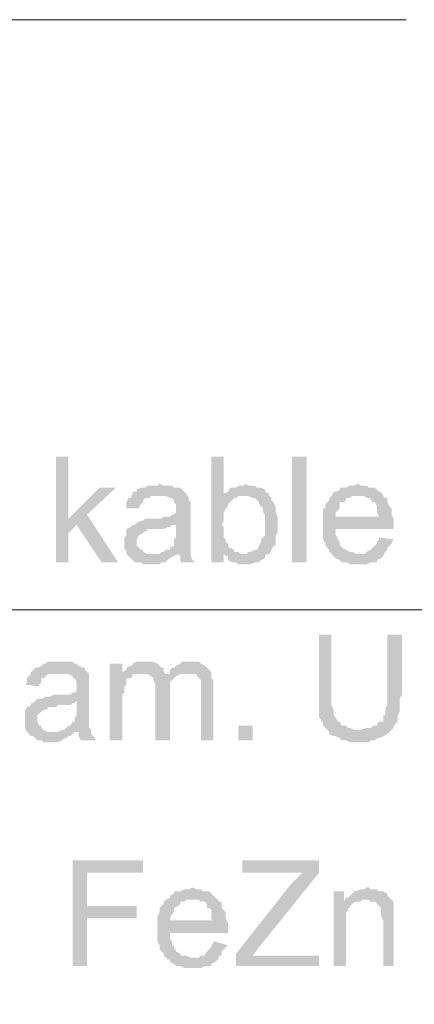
# Model space of a CAD drawing. Header units: inches. Extents: x -5286 to 1958, y -185 to 1019.
# Tile 41 of 62: x -4639 to -4617, y 356 to 409. Entities that reach past the tile are written whole.
import ezdxf

# ---------------------------------------------------------------- set-up
doc = ezdxf.new("R2010")
doc.units = ezdxf.units.IN
doc.header["$MEASUREMENT"] = 0
doc.layers.add('SCHEMAT', color=7, linetype='CONTINUOUS', lineweight=9)

msp = doc.modelspace()

# ---------------------------------------------------------------- hatches: boundary and pattern name
at = {"layer": 'SCHEMAT', "linetype": 'Continuous'}
for points in [[(-4635.941, 385.556), (-4636.608, 385.556), (-4636.608, 379.889), (-4635.941, 379.889), (-4635.941, 381.445), (-4635.497, 381.889), (-4635.941, 382.223)], [(-4627.608, 385.556), (-4628.275, 385.556), (-4628.275, 379.889), (-4627.608, 379.889), (-4627.608, 380.334), (-4626.83, 380.445), (-4627.052, 380.445), (-4627.052, 380.556), (-4627.275, 380.667), (-4627.386, 380.778), (-4627.386, 380.889), (-4627.497, 381), (-4627.497, 381.112), (-4627.608, 381.223), (-4627.608, 381.778), (-4627.719, 381.889), (-4627.608, 382.112), (-4627.608, 382.556), (-4627.497, 382.778), (-4627.386, 382.889), (-4627.386, 383), (-4627.275, 383.112), (-4627.164, 383.223), (-4627.052, 383.334), (-4626.941, 383.334), (-4626.83, 383.445), (-4626.497, 383.445), (-4627.608, 383.556)], [(-4623.164, 379.889), (-4623.164, 385.556), (-4623.941, 385.556), (-4623.941, 379.889)], [(-4631.052, 384.112), (-4631.164, 384), (-4631.719, 384), (-4631.83, 383.889), (-4631.941, 383.889), (-4632.052, 383.889), (-4632.275, 383.778), (-4632.275, 383.667), (-4632.497, 383.667), (-4632.497, 383.556), (-4631.052, 383.445), (-4630.719, 383.445), (-4630.497, 383.334), (-4630.386, 383.334), (-4630.275, 383.223), (-4630.275, 383.112), (-4630.164, 383), (-4630.164, 382.667), (-4630.164, 382.556), (-4630.275, 382.445), (-4630.386, 382.445), (-4630.497, 382.334), (-4630.83, 382.334), (-4630.941, 382.223), (-4631.386, 382.223), (-4631.608, 382.223), (-4631.83, 382.223), (-4631.941, 382.112), (-4632.052, 382.112), (-4632.275, 382), (-4632.386, 381.889), (-4630.164, 381.889), (-4630.164, 381.223), (-4630.275, 381.112), (-4630.275, 380.889), (-4630.275, 380.778), (-4630.497, 380.667), (-4630.497, 380.556), (-4630.719, 380.556), (-4630.83, 380.445), (-4630.941, 380.445), (-4630.052, 380.334), (-4629.941, 380.223), (-4629.941, 380), (-4629.941, 379.889), (-4629.164, 379.889), (-4629.275, 380), (-4629.386, 380.223), (-4629.386, 380.445), (-4629.386, 380.556), (-4629.386, 382.556), (-4629.386, 383.112), (-4629.497, 383.223), (-4629.497, 383.334), (-4629.608, 383.556), (-4629.719, 383.667), (-4629.83, 383.778), (-4629.941, 383.889), (-4630.164, 383.889), (-4630.275, 383.889), (-4630.386, 384), (-4630.83, 384)], [(-4626.497, 384.112), (-4626.497, 384), (-4626.83, 384), (-4626.941, 383.889), (-4627.052, 383.889), (-4627.275, 383.889), (-4627.386, 383.667), (-4627.608, 383.556), (-4626.497, 383.445), (-4626.275, 383.445), (-4626.052, 383.334), (-4625.941, 383.334), (-4625.83, 383.223), (-4625.719, 383.112), (-4625.719, 383), (-4625.608, 382.889), (-4625.497, 382.778), (-4625.497, 382.556), (-4625.386, 382.445), (-4625.386, 381.889), (-4625.386, 381.334), (-4625.497, 381.223), (-4625.608, 381.112), (-4625.608, 381), (-4625.719, 380.778), (-4625.83, 380.556), (-4625.941, 380.556), (-4626.164, 380.445), (-4626.275, 380.445), (-4626.386, 380.334), (-4626.497, 380.334), (-4627.497, 380.223), (-4627.386, 380.223), (-4627.386, 380), (-4627.164, 379.889), (-4627.052, 379.889), (-4626.941, 379.889), (-4626.83, 379.778), (-4626.164, 379.778), (-4625.941, 379.889), (-4625.83, 379.889), (-4625.719, 379.889), (-4625.608, 380), (-4625.386, 380.112), (-4625.386, 380.223), (-4625.275, 380.334), (-4625.164, 380.334), (-4625.052, 380.556), (-4624.941, 380.778), (-4624.83, 380.778), (-4624.83, 381), (-4624.83, 381.112), (-4624.83, 381.334), (-4624.719, 381.445), (-4624.719, 382.334), (-4624.83, 382.556), (-4624.83, 382.667), (-4624.83, 382.778), (-4624.83, 382.889), (-4624.941, 383.112), (-4625.052, 383.223), (-4625.052, 383.334), (-4625.164, 383.445), (-4625.164, 383.556), (-4625.386, 383.667), (-4625.386, 383.778), (-4625.608, 383.889), (-4625.719, 383.889), (-4625.83, 383.889), (-4625.941, 384), (-4626.275, 384)], [(-4620.386, 384.112), (-4620.608, 384), (-4620.83, 384), (-4621.052, 383.889), (-4621.164, 383.889), (-4621.386, 383.889), (-4621.386, 383.778), (-4621.608, 383.667), (-4621.719, 383.667), (-4621.83, 383.445), (-4620.052, 383.445), (-4619.941, 383.334), (-4619.719, 383.334), (-4619.719, 383.223), (-4619.608, 383.112), (-4619.497, 383.112), (-4619.386, 382.889), (-4619.386, 382.778), (-4619.386, 382.667), (-4619.386, 382.556), (-4619.275, 382.334), (-4621.608, 382.334), (-4618.497, 382.223), (-4618.608, 382.445), (-4618.608, 382.778), (-4618.719, 382.889), (-4618.83, 383.112), (-4618.83, 383.334), (-4618.941, 383.334), (-4619.052, 383.445), (-4619.164, 383.667), (-4619.275, 383.667), (-4619.386, 383.778), (-4619.497, 383.889), (-4619.719, 383.889), (-4619.83, 383.889), (-4619.941, 384), (-4620.275, 384)], [(-4633.386, 383.889), (-4634.275, 383.889), (-4635.941, 382.223), (-4635.497, 381.889), (-4634.164, 379.889), (-4633.275, 379.889), (-4634.941, 382.445)], [(-4632.497, 383.556), (-4632.608, 383.334), (-4632.719, 383.334), (-4632.83, 383.112), (-4632.83, 383), (-4632.83, 382.778), (-4632.164, 382.778), (-4632.052, 383), (-4631.941, 383.112), (-4631.941, 383.223), (-4631.83, 383.334), (-4631.719, 383.334), (-4631.608, 383.334), (-4631.497, 383.445), (-4631.052, 383.445)], [(-4621.83, 383.445), (-4621.941, 383.334), (-4621.941, 383.223), (-4622.052, 383.112), (-4622.164, 383), (-4622.164, 382.778), (-4622.275, 382.778), (-4622.275, 382.556), (-4622.275, 381.223), (-4622.275, 381.112), (-4622.164, 380.889), (-4622.164, 380.778), (-4622.052, 380.667), (-4621.941, 380.556), (-4621.941, 380.445), (-4621.83, 380.334), (-4620.386, 380.334), (-4620.497, 380.334), (-4620.719, 380.445), (-4620.83, 380.445), (-4621.052, 380.556), (-4621.275, 380.667), (-4621.275, 380.778), (-4621.386, 380.778), (-4621.386, 381), (-4621.497, 381.112), (-4621.497, 381.223), (-4621.608, 381.334), (-4621.608, 381.667), (-4618.497, 381.667), (-4618.497, 381.889), (-4618.497, 382.223), (-4621.608, 382.334), (-4621.608, 382.556), (-4621.497, 382.667), (-4621.386, 382.778), (-4621.386, 382.889), (-4621.386, 383.112), (-4621.164, 383.112), (-4621.052, 383.223), (-4621.052, 383.334), (-4620.83, 383.334), (-4620.719, 383.445), (-4620.386, 383.445)], [(-4632.386, 381.889), (-4632.497, 381.889), (-4632.608, 381.778), (-4632.83, 381.667), (-4632.83, 381.445), (-4632.83, 381.334), (-4632.941, 381.223), (-4632.941, 380.556), (-4632.83, 380.556), (-4632.83, 380.334), (-4632.719, 380.223), (-4632.608, 380.112), (-4632.497, 380), (-4632.386, 379.889), (-4632.275, 379.889), (-4632.052, 379.889), (-4631.941, 379.778), (-4631.052, 379.778), (-4630.941, 379.889), (-4630.83, 379.889), (-4630.719, 379.889), (-4630.608, 380), (-4630.497, 380.112), (-4630.275, 380.223), (-4631.386, 380.334), (-4631.719, 380.334), (-4631.941, 380.445), (-4631.941, 380.556), (-4632.052, 380.556), (-4632.164, 380.667), (-4632.275, 380.778), (-4632.275, 381), (-4632.275, 381.112), (-4632.164, 381.334), (-4631.941, 381.445), (-4631.83, 381.556), (-4631.719, 381.556), (-4631.719, 381.667), (-4631.275, 381.667), (-4631.164, 381.667), (-4630.83, 381.667), (-4630.608, 381.778), (-4630.497, 381.778), (-4630.386, 381.889), (-4630.275, 381.889), (-4630.164, 381.889)], [(-4619.275, 381.223), (-4619.275, 381.112), (-4619.386, 381), (-4619.386, 380.889), (-4619.497, 380.778), (-4619.608, 380.667), (-4619.719, 380.556), (-4619.941, 380.445), (-4620.052, 380.334), (-4621.83, 380.334), (-4621.719, 380.223), (-4621.608, 380.112), (-4621.386, 380), (-4621.275, 379.889), (-4621.164, 379.889), (-4621.052, 379.889), (-4620.83, 379.778), (-4619.941, 379.778), (-4619.719, 379.889), (-4619.608, 379.889), (-4619.386, 379.889), (-4619.386, 380), (-4619.164, 380.112), (-4619.052, 380.223), (-4618.941, 380.445), (-4618.83, 380.556), (-4618.83, 380.667), (-4618.719, 380.778), (-4618.608, 380.889), (-4618.497, 381.112)], [(-4630.941, 380.445), (-4631.052, 380.334), (-4631.386, 380.334), (-4630.275, 380.223), (-4630.052, 380.334)], [(-4626.83, 380.445), (-4627.608, 380.334), (-4627.497, 380.223), (-4626.497, 380.334), (-4626.719, 380.334)], [(-4621.83, 376), (-4622.497, 376), (-4622.497, 372), (-4622.497, 371.889), (-4622.497, 371.556), (-4622.386, 371.445), (-4622.386, 371.334), (-4622.275, 371.334), (-4622.275, 371.112), (-4622.052, 370.889), (-4620.386, 370.889), (-4620.608, 370.889), (-4620.83, 371), (-4620.941, 371), (-4621.052, 371.112), (-4621.164, 371.112), (-4621.275, 371.112), (-4621.386, 371.334), (-4621.497, 371.334), (-4621.608, 371.556), (-4621.719, 371.667), (-4621.719, 371.778), (-4621.719, 372), (-4621.83, 372.223), (-4621.83, 372.778)], [(-4618.052, 376), (-4618.83, 376), (-4618.83, 372.223), (-4618.941, 372), (-4618.941, 371.667), (-4619.052, 371.667), (-4619.052, 371.445), (-4619.052, 371.334), (-4619.164, 371.334), (-4619.275, 371.334), (-4619.386, 371.223), (-4619.386, 371.112), (-4619.608, 371.112), (-4619.719, 371), (-4619.941, 371), (-4620.275, 370.889), (-4622.052, 370.889), (-4621.941, 370.778), (-4621.941, 370.667), (-4621.719, 370.556), (-4621.608, 370.556), (-4621.386, 370.445), (-4621.275, 370.334), (-4621.052, 370.334), (-4620.83, 370.223), (-4619.83, 370.223), (-4619.719, 370.334), (-4619.497, 370.334), (-4619.386, 370.445), (-4619.275, 370.445), (-4619.052, 370.556), (-4618.83, 370.667), (-4618.719, 370.778), (-4618.608, 370.889), (-4618.497, 371), (-4618.497, 371.112), (-4618.386, 371.223), (-4618.275, 371.334), (-4618.275, 371.445), (-4618.275, 371.667), (-4618.164, 371.889), (-4618.164, 372.556), (-4618.052, 372.778)], [(-4636.386, 374.556), (-4636.497, 374.556), (-4637.052, 374.556), (-4637.164, 374.445), (-4637.275, 374.445), (-4637.386, 374.334), (-4637.608, 374.223), (-4637.719, 374.223), (-4637.83, 374.112), (-4637.941, 374), (-4636.497, 373.889), (-4636.052, 373.889), (-4635.941, 373.889), (-4635.719, 373.778), (-4635.719, 373.667), (-4635.608, 373.667), (-4635.497, 373.445), (-4635.497, 373.112), (-4635.497, 373), (-4635.608, 372.889), (-4635.719, 372.889), (-4635.83, 372.778), (-4636.164, 372.778), (-4636.275, 372.778), (-4636.719, 372.778), (-4636.941, 372.667), (-4637.164, 372.667), (-4637.386, 372.556), (-4637.608, 372.556), (-4637.719, 372.445), (-4635.497, 372.445), (-4635.497, 371.667), (-4635.608, 371.556), (-4635.608, 371.334), (-4635.719, 371.334), (-4635.83, 371.112), (-4635.941, 371.112), (-4636.052, 371), (-4636.164, 370.889), (-4636.275, 370.889), (-4635.386, 370.778), (-4635.386, 370.667), (-4635.386, 370.556), (-4635.275, 370.334), (-4634.497, 370.334), (-4634.497, 370.445), (-4634.608, 370.556), (-4634.719, 370.667), (-4634.719, 370.889), (-4634.83, 371), (-4634.83, 373), (-4634.83, 373.667), (-4634.83, 373.889), (-4634.941, 374), (-4635.052, 374.112), (-4635.052, 374.223), (-4635.164, 374.223), (-4635.386, 374.334), (-4635.497, 374.445), (-4635.608, 374.445), (-4635.719, 374.556), (-4636.164, 374.556)], [(-4633.052, 374.445), (-4633.719, 374.445), (-4633.719, 370.334), (-4633.052, 370.334), (-4633.052, 372.778), (-4632.941, 372.889), (-4632.941, 373.223), (-4632.83, 373.334), (-4632.83, 373.445), (-4632.83, 373.667), (-4632.608, 373.667), (-4632.497, 373.778), (-4632.497, 373.889), (-4633.052, 373.889)], [(-4631.83, 374.556), (-4631.941, 374.556), (-4632.275, 374.556), (-4632.497, 374.445), (-4632.497, 374.334), (-4632.608, 374.334), (-4632.83, 374.223), (-4632.83, 374.112), (-4633.052, 374), (-4631.941, 373.889), (-4631.83, 373.889), (-4631.719, 373.889), (-4631.497, 373.778), (-4630.719, 373.889), (-4630.83, 374), (-4630.83, 374.223), (-4630.941, 374.223), (-4631.052, 374.334), (-4631.164, 374.445), (-4631.386, 374.556), (-4631.719, 374.556)], [(-4629.386, 374.556), (-4629.608, 374.556), (-4629.83, 374.556), (-4629.941, 374.445), (-4630.164, 374.334), (-4630.275, 374.223), (-4630.386, 374.223), (-4630.497, 374.112), (-4630.497, 373.889), (-4629.386, 373.889), (-4629.275, 373.889), (-4629.052, 373.889), (-4629.052, 373.778), (-4628.941, 373.667), (-4628.83, 373.556), (-4628.83, 370.334), (-4628.164, 370.334), (-4628.164, 373.556), (-4628.275, 373.667), (-4628.275, 373.889), (-4628.275, 374), (-4628.386, 374.112), (-4628.497, 374.223), (-4628.608, 374.334), (-4628.83, 374.445), (-4628.941, 374.556), (-4629.275, 374.556)], [(-4637.941, 374), (-4637.941, 373.889), (-4638.052, 373.778), (-4638.164, 373.667), (-4638.164, 373.445), (-4638.275, 373.334), (-4637.497, 373.223), (-4637.497, 373.334), (-4637.386, 373.445), (-4637.386, 373.667), (-4637.275, 373.667), (-4637.164, 373.778), (-4637.052, 373.889), (-4636.941, 373.889), (-4636.83, 373.889), (-4636.497, 373.889)], [(-4633.052, 374), (-4633.052, 373.889), (-4632.275, 373.889), (-4632.164, 373.889), (-4631.941, 373.889)], [(-4630.497, 373.889), (-4630.719, 373.889), (-4631.497, 373.778), (-4631.386, 373.667), (-4631.386, 373.556), (-4631.275, 373.334), (-4631.275, 370.334), (-4630.497, 370.334), (-4630.497, 373.112), (-4630.497, 373.334), (-4630.497, 373.445), (-4630.386, 373.556), (-4630.275, 373.667), (-4630.164, 373.778), (-4629.941, 373.889), (-4629.719, 373.889), (-4629.608, 373.889)], [(-4637.719, 372.445), (-4637.83, 372.334), (-4637.941, 372.334), (-4637.941, 372.223), (-4638.164, 372.112), (-4638.275, 371.889), (-4638.275, 371.667), (-4638.275, 371.112), (-4638.275, 371), (-4638.164, 370.778), (-4638.052, 370.667), (-4637.941, 370.556), (-4637.83, 370.556), (-4637.719, 370.445), (-4637.608, 370.334), (-4637.386, 370.334), (-4637.275, 370.223), (-4636.497, 370.223), (-4636.275, 370.334), (-4636.164, 370.445), (-4636.052, 370.445), (-4635.941, 370.556), (-4635.83, 370.556), (-4635.719, 370.667), (-4635.608, 370.778), (-4636.83, 370.778), (-4637.052, 370.778), (-4637.275, 370.889), (-4637.386, 371), (-4637.386, 371.112), (-4637.497, 371.112), (-4637.608, 371.334), (-4637.608, 371.445), (-4637.608, 371.667), (-4637.497, 371.778), (-4637.386, 371.889), (-4637.164, 372), (-4637.052, 372), (-4637.052, 372.112), (-4636.608, 372.112), (-4636.497, 372.223), (-4636.164, 372.223), (-4635.941, 372.223), (-4635.83, 372.223), (-4635.719, 372.334), (-4635.608, 372.334), (-4635.497, 372.445)], [(-4626.052, 370.334), (-4626.052, 371.112), (-4626.83, 371.112), (-4626.83, 370.334)], [(-4636.275, 370.889), (-4636.497, 370.778), (-4636.83, 370.778), (-4635.608, 370.778), (-4635.386, 370.778)], [(-4631.941, 363.889), (-4635.719, 363.889), (-4635.719, 358.223), (-4634.941, 358.223), (-4634.941, 360.778), (-4632.275, 360.778), (-4632.275, 361.445), (-4634.941, 361.445), (-4634.941, 363.223), (-4631.941, 363.223)], [(-4622.497, 363.889), (-4626.608, 363.889), (-4626.608, 363.223), (-4623.386, 363.223), (-4623.497, 363.112), (-4623.608, 363), (-4623.719, 362.889), (-4623.83, 362.778), (-4623.941, 362.667), (-4624.052, 362.556), (-4626.941, 358.889), (-4626.941, 358.223), (-4622.497, 358.223), (-4622.497, 358.778), (-4626.052, 358.778), (-4625.719, 359.223), (-4622.497, 363.223)], [(-4629.275, 362.445), (-4629.497, 362.334), (-4629.719, 362.334), (-4629.941, 362.223), (-4630.052, 362.223), (-4630.275, 362.223), (-4630.275, 362.112), (-4630.497, 362), (-4630.497, 361.889), (-4630.719, 361.778), (-4628.941, 361.778), (-4628.83, 361.667), (-4628.608, 361.667), (-4628.497, 361.556), (-4628.497, 361.334), (-4628.386, 361.334), (-4628.275, 361.223), (-4628.275, 361.112), (-4628.275, 361), (-4628.275, 360.778), (-4628.164, 360.667), (-4630.497, 360.667), (-4627.386, 360.556), (-4627.497, 360.778), (-4627.497, 361.112), (-4627.608, 361.223), (-4627.719, 361.334), (-4627.719, 361.445), (-4627.719, 361.667), (-4627.83, 361.667), (-4627.941, 361.778), (-4628.052, 361.889), (-4628.164, 362), (-4628.275, 362.112), (-4628.386, 362.223), (-4628.497, 362.223), (-4628.719, 362.223), (-4628.83, 362.334), (-4629.052, 362.334)], [(-4619.83, 362.445), (-4619.941, 362.445), (-4620.052, 362.334), (-4620.275, 362.334), (-4620.497, 362.223), (-4620.608, 362.223), (-4620.719, 362.112), (-4620.83, 362), (-4620.941, 361.889), (-4621.052, 361.889), (-4619.941, 361.778), (-4619.83, 361.778), (-4619.719, 361.667), (-4619.497, 361.667), (-4619.386, 361.556), (-4619.275, 361.445), (-4619.164, 361.334), (-4619.164, 360.889), (-4619.052, 360.667), (-4619.052, 358.223), (-4618.497, 358.223), (-4618.497, 360.778), (-4618.497, 361.334), (-4618.497, 361.445), (-4618.497, 361.667), (-4618.608, 361.778), (-4618.719, 361.889), (-4618.83, 362), (-4618.83, 362.112), (-4619.052, 362.223), (-4619.164, 362.223), (-4619.275, 362.223), (-4619.386, 362.334), (-4619.719, 362.334)], [(-4621.164, 362.223), (-4621.719, 362.223), (-4621.719, 358.223), (-4621.052, 358.223), (-4621.052, 360.778), (-4621.052, 360.889), (-4621.052, 361.112), (-4620.941, 361.223), (-4620.941, 361.334), (-4620.83, 361.334), (-4620.83, 361.445), (-4620.719, 361.556), (-4620.608, 361.667), (-4620.497, 361.667), (-4621.164, 361.667)], [(-4630.719, 361.778), (-4630.83, 361.667), (-4630.83, 361.556), (-4630.941, 361.445), (-4631.052, 361.334), (-4631.052, 361.112), (-4631.164, 360.889), (-4631.164, 359.556), (-4631.052, 359.334), (-4631.052, 359.223), (-4631.052, 359.112), (-4630.941, 359), (-4630.83, 358.889), (-4630.83, 358.778), (-4630.719, 358.667), (-4629.275, 358.667), (-4629.386, 358.667), (-4629.608, 358.778), (-4629.719, 358.778), (-4629.941, 358.778), (-4629.941, 358.889), (-4630.164, 359), (-4630.164, 359.112), (-4630.275, 359.112), (-4630.275, 359.334), (-4630.386, 359.334), (-4630.386, 359.556), (-4630.497, 359.667), (-4630.497, 360), (-4627.386, 360), (-4627.386, 360.223), (-4627.386, 360.556), (-4630.497, 360.667), (-4630.497, 360.778), (-4630.386, 361), (-4630.275, 361.112), (-4630.275, 361.223), (-4630.275, 361.334), (-4630.052, 361.445), (-4629.941, 361.556), (-4629.941, 361.667), (-4629.719, 361.667), (-4629.608, 361.778), (-4629.275, 361.778)], [(-4621.052, 361.889), (-4621.164, 361.667), (-4620.275, 361.667), (-4620.164, 361.778), (-4619.941, 361.778)], [(-4628.164, 359.556), (-4628.164, 359.445), (-4628.275, 359.334), (-4628.275, 359.223), (-4628.386, 359.112), (-4628.497, 359), (-4628.608, 358.889), (-4628.608, 358.778), (-4628.83, 358.778), (-4628.941, 358.667), (-4630.719, 358.667), (-4630.608, 358.556), (-4630.497, 358.556), (-4630.497, 358.445), (-4630.275, 358.334), (-4630.164, 358.223), (-4630.052, 358.223), (-4629.941, 358.223), (-4629.719, 358.112), (-4628.83, 358.112), (-4628.608, 358.223), (-4628.497, 358.223), (-4628.275, 358.223), (-4628.275, 358.334), (-4628.052, 358.445), (-4627.941, 358.556), (-4627.83, 358.778), (-4627.719, 358.778), (-4627.719, 359), (-4627.608, 359.112), (-4627.497, 359.223), (-4627.386, 359.334)]]:
    msp.add_hatch(color=0, dxfattribs=at).paths.add_polyline_path(points)

# ---------------------------------------------------------------- linework, layer by layer
at = {"layer": 'SCHEMAT', "color": 0, "linetype": 'Continuous'}
for points in [[(-4824.497, 359.334), (-4674.719, 409), (-4617.83, 409)], [(-4824.497, 327.667), (-4674.719, 377.334), (-4528.941, 377.334)]]:
    msp.add_lwpolyline(points, dxfattribs=at)

doc.saveas('drawing.dxf')
